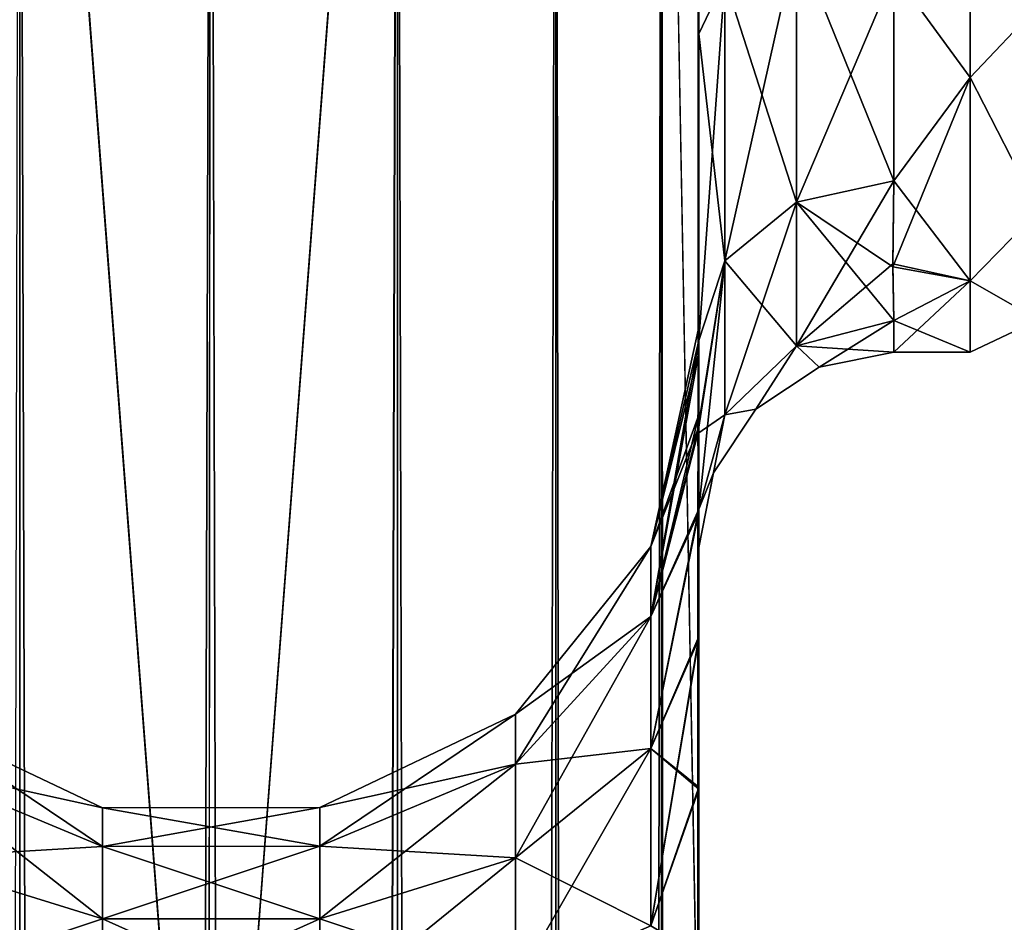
# Model space of a CAD drawing. Extents: x -23 to 470, y -1800 to 0.
# Tile 173 of 198: x 340 to 365, y -67 to -43. Entities that reach past the tile are written whole.
import ezdxf

# ---------------------------------------------------------------- set-up
doc = ezdxf.new("R2010")
doc.units = 0
doc.header["$LTSCALE"] = 66.825
for name, color, linetype in [('385', 7, 'CONTINUOUS'), ('389', 7, 'CONTINUOUS'), ('401', 7, 'CONTINUOUS'), ('402', 7, 'CONTINUOUS'), ('403', 7, 'CONTINUOUS'), ('407', 7, 'CONTINUOUS'), ('409', 7, 'CONTINUOUS'), ('411', 7, 'CONTINUOUS'), ('419', 7, 'CONTINUOUS'), ('420', 7, 'CONTINUOUS'), ('421', 7, 'CONTINUOUS'), ('422', 7, 'CONTINUOUS'), ('423', 7, 'CONTINUOUS'), ('427', 7, 'CONTINUOUS')]:
    doc.layers.add(name, color=color, linetype=linetype)

msp = doc.modelspace()

# ---------------------------------------------------------------- linework, layer by layer
at = {"layer": '385', "linetype": 'CONTINUOUS'}
for points in [[(357.55, -56.093, 33.614), (357.55, -53.608, 29.849), (357.55, -12.5, 33.5), (357.55, -56.093, 33.614)], [(357.55, -12.5, 33.5), (357.55, -53.608, 29.849), (357.55, -22.699, 28.507), (357.55, -12.5, 33.5)], [(357.55, -13.067, 36.36), (357.55, -56.093, 33.614), (357.55, -12.5, 33.5), (357.55, -13.067, 36.36)], [(357.55, -13.067, -36.36), (357.55, -12.5, -33.5), (357.55, -56.092, -33.612), (357.55, -13.067, -36.36)], [(357.55, -56.092, -33.612), (357.55, -12.5, -33.5), (357.55, -53.607, -29.847), (357.55, -56.092, -33.612)], [(357.55, -53.607, -29.847), (357.55, -12.5, -33.5), (357.55, -22.699, -28.507), (357.55, -53.607, -29.847)], [(357.55, -59.341, 36.739), (357.55, -56.093, 33.614), (357.55, -13.067, 36.36), (357.55, -59.341, 36.739)], [(357.55, -13.5, 37.234), (357.55, -59.341, 36.739), (357.55, -13.067, 36.36), (357.55, -13.5, 37.234)], [(357.55, -13.5, -37.234), (357.55, -13.067, -36.36), (357.55, -59.339, -36.738), (357.55, -13.5, -37.234)], [(357.55, -59.339, -36.738), (357.55, -13.067, -36.36), (357.55, -56.092, -33.612), (357.55, -59.339, -36.738)], [(357.55, -14.695, 38.801), (357.55, -59.341, 36.739), (357.55, -13.5, 37.234), (357.55, -14.695, 38.801)], [(357.55, -14.695, -38.801), (357.55, -13.5, -37.234), (357.55, -63.187, -39.073), (357.55, -14.695, -38.801)], [(357.55, -63.187, -39.073), (357.55, -13.5, -37.234), (357.55, -59.339, -36.738), (357.55, -63.187, -39.073)], [(357.55, -63.189, 39.074), (357.55, -59.341, 36.739), (357.55, -14.695, 38.801), (357.55, -63.189, 39.074)], [(357.55, -16.266, 40), (357.55, -63.189, 39.074), (357.55, -14.695, 38.801), (357.55, -16.266, 40)], [(357.55, -16.266, -40), (357.55, -14.695, -38.801), (357.55, -63.187, -39.073), (357.55, -16.266, -40)], [(357.55, -17.135, 40.431), (357.55, -63.189, 39.074), (357.55, -16.266, 40), (357.55, -17.135, 40.431)], [(357.55, -17.135, -40.431), (357.55, -16.266, -40), (357.55, -67.418, -40.517), (357.55, -17.135, -40.431)], [(357.55, -67.418, -40.517), (357.55, -16.266, -40), (357.55, -63.187, -39.073), (357.55, -67.418, -40.517)], [(357.55, -67.42, 40.518), (357.55, -63.189, 39.074), (357.55, -17.135, 40.431), (357.55, -67.42, 40.518)], [(357.55, -20, 41), (357.55, -67.42, 40.518), (357.55, -17.135, 40.431), (357.55, -20, 41)], [(357.55, -20, -41), (357.55, -17.135, -40.431), (357.55, -71.85, -41), (357.55, -20, -41)], [(357.55, -71.85, -41), (357.55, -17.135, -40.431), (357.55, -67.418, -40.517), (357.55, -71.85, -41)], [(357.55, -71.85, 41), (357.55, -67.42, 40.518), (357.55, -20, 41), (357.55, -71.85, 41)], [(357.55, -22.699, 28.507), (357.55, -53.608, 29.849), (357.55, -33.691, 28.436), (357.55, -22.699, 28.507)], [(357.55, -33.691, -28.436), (357.55, -53.607, -29.847), (357.55, -22.699, -28.507), (357.55, -33.691, -28.436)], [(357.55, -53.608, 29.849), (357.55, -52.011, 25.648), (357.55, -33.691, 28.436), (357.55, -53.608, 29.849)], [(357.55, -33.691, 28.436), (357.55, -52.011, 25.648), (357.55, -43.854, 24.276), (357.55, -33.691, 28.436)], [(357.55, -52.01, -25.647), (357.55, -53.607, -29.847), (357.55, -33.691, -28.436), (357.55, -52.01, -25.647)], [(357.55, -43.854, -24.276), (357.55, -52.01, -25.647), (357.55, -33.691, -28.436), (357.55, -43.854, -24.276)], [(357.55, -51.363, 21.214), (357.55, -51.704, 16.707), (357.55, -43.854, 24.276), (357.55, -51.363, 21.214)], [(357.55, -52.011, 25.648), (357.55, -51.363, 21.214), (357.55, -43.854, 24.276), (357.55, -52.011, 25.648)], [(357.55, -51.363, -21.214), (357.55, -52.01, -25.647), (357.55, -43.854, -24.276), (357.55, -51.363, -21.214)], [(357.55, -51.704, -16.707), (357.55, -51.363, -21.214), (357.55, -43.854, -24.276), (357.55, -51.704, -16.707)], [(357.55, -57.001, 0), (357.55, -56.02, 7.474), (357.55, -59.282, 4.306), (357.55, -57.001, 0)], [(357.55, -56.02, -7.474), (357.55, -57.001, 0), (357.55, -59.282, -4.305), (357.55, -56.02, -7.474)], [(357.55, -59.282, -4.305), (357.55, -57.001, 0), (357.55, -63.138, -1.95), (357.55, -59.282, -4.305)], [(357.55, -63.138, -1.95), (357.55, -57.001, 0), (357.55, -67.393, -0.489), (357.55, -63.138, -1.95)], [(357.55, -67.393, -0.489), (357.55, -57.001, 0), (357.55, -71.85), (357.55, -67.393, -0.489)], [(357.55, -71.85), (357.55, -57.001, 0), (357.55, -67.391, 0.489), (357.55, -71.85)], [(357.55, -67.391, 0.489), (357.55, -57.001, 0), (357.55, -63.137, 1.951), (357.55, -67.391, 0.489)], [(357.55, -63.137, 1.951), (357.55, -57.001, 0), (357.55, -59.282, 4.306), (357.55, -63.137, 1.951)]]:
    msp.add_3dface(points, dxfattribs=at)
at = {"layer": '389', "linetype": 'CONTINUOUS'}
for points in [[(364.5, -44.971, 16.971), (364.5, -37.184, 22.173), (362.55, -42.292, 19.28), (364.5, -44.971, 16.971)], [(364.5, -37.184, -22.173), (364.5, -44.971, -16.971), (362.55, -42.292, -19.28), (364.5, -37.184, -22.173)], [(362.55, -47.617, 13.826), (364.5, -44.971, 16.971), (362.55, -42.292, 19.28), (362.55, -47.617, 13.826)], [(362.55, -42.292, -19.28), (364.5, -44.971, -16.971), (362.55, -47.617, -13.826), (362.55, -42.292, -19.28)], [(364.5, -50.173, 9.184), (364.5, -44.971, 16.971), (362.516, -49.816, 10.003), (364.5, -50.173, 9.184)], [(362.516, -49.816, 10.003), (364.5, -44.971, 16.971), (362.55, -47.617, 13.826), (362.516, -49.816, 10.003)], [(364.5, -44.971, -16.971), (364.5, -50.173, -9.184), (362.55, -47.617, -13.826), (364.5, -44.971, -16.971)], [(362.55, -47.617, -13.826), (364.5, -50.173, -9.184), (362.516, -49.736, -10.175), (362.55, -47.617, -13.826)], [(362.516, -49.736, -10.175), (364.5, -50.173, -9.184), (362.55, -51.189, -6.186), (362.516, -49.736, -10.175)], [(362.55, -51.189, 6.186), (364.5, -50.173, 9.184), (362.516, -49.816, 10.003), (362.55, -51.189, 6.186)], [(364.5, -52, 0), (364.5, -50.173, 9.184), (362.55, -52, 0), (364.5, -52, 0)], [(362.55, -52, 0), (364.5, -50.173, 9.184), (362.55, -51.189, 6.186), (362.55, -52, 0)], [(364.5, -50.173, -9.184), (364.5, -52, 0), (362.55, -51.189, -6.186), (364.5, -50.173, -9.184)], [(362.55, -51.189, -6.186), (364.5, -52, 0), (362.55, -52, 0), (362.55, -51.189, -6.186)]]:
    msp.add_3dface(points, dxfattribs=at)
at = {"layer": '401', "linetype": 'CONTINUOUS'}
for points in [[(340.16, -1780, 52.546), (340.16, -20, 52.546), (336.111, -20, 49.839), (340.16, -1780, 52.546)], [(340.16, -1780, 52.546), (345.05, -1780, 53.5), (340.16, -20, 52.546), (340.16, -1780, 52.546)], [(345.05, -1780, 53.5), (345, -1716.55, 53.5), (340.16, -20, 52.546), (345.05, -1780, 53.5)], [(345, -1716.55, 53.5), (345, -83.45, 53.5), (340.16, -20, 52.546), (345, -1716.55, 53.5)], [(345, -83.45, 53.5), (345.05, -20, 53.5), (340.16, -20, 52.546), (345, -83.45, 53.5)]]:
    msp.add_3dface(points, dxfattribs=at)
at = {"layer": '402', "linetype": 'CONTINUOUS'}
for points in [[(340.16, -1780, -52.546), (336.111, -1780, -49.839), (340.16, -20, -52.546), (340.16, -1780, -52.546)], [(345, -83.45, -53.5), (340.16, -1780, -52.546), (345.05, -20, -53.5), (345, -83.45, -53.5)], [(345.05, -20, -53.5), (340.16, -1780, -52.546), (340.16, -20, -52.546), (345.05, -20, -53.5)]]:
    msp.add_3dface(points, dxfattribs=at)
at = {"layer": '403', "linetype": 'CONTINUOUS'}
for points in [[(345.05, -1780, -53.5), (345, -1716.55, -53.5), (349.834, -20, -52.548), (345.05, -1780, -53.5)], [(345, -1716.55, -53.5), (345, -83.45, -53.5), (349.834, -20, -52.548), (345, -1716.55, -53.5)], [(349.834, -20, -52.548), (345, -83.45, -53.5), (345.05, -20, -53.5), (349.834, -20, -52.548)], [(349.834, -1780, -52.548), (345.05, -1780, -53.5), (349.834, -20, -52.548), (349.834, -1780, -52.548)], [(353.889, -1780, -49.839), (349.834, -1780, -52.548), (353.889, -20, -49.839), (353.889, -1780, -49.839)], [(353.889, -20, -49.839), (349.834, -1780, -52.548), (349.834, -20, -52.548), (353.889, -20, -49.839)], [(356.598, -1780, -45.784), (353.889, -1780, -49.839), (356.598, -20, -45.784), (356.598, -1780, -45.784)], [(356.598, -20, -45.784), (353.889, -1780, -49.839), (353.889, -20, -49.839), (356.598, -20, -45.784)], [(357.55, -20, -41), (357.55, -71.85, -41), (356.598, -1780, -45.784), (357.55, -20, -41)], [(357.55, -20, -41), (356.598, -1780, -45.784), (356.598, -20, -45.784), (357.55, -20, -41)]]:
    msp.add_3dface(points, dxfattribs=at)
at = {"layer": '407', "linetype": 'CONTINUOUS'}
for points in [[(345, -83.45, 53.5), (349.834, -1780, 52.548), (345.05, -20, 53.5), (345, -83.45, 53.5)], [(345.05, -20, 53.5), (349.834, -1780, 52.548), (349.834, -20, 52.548), (345.05, -20, 53.5)], [(349.834, -1780, 52.548), (353.889, -1780, 49.839), (349.834, -20, 52.548), (349.834, -1780, 52.548)], [(349.834, -20, 52.548), (353.889, -1780, 49.839), (353.889, -20, 49.839), (349.834, -20, 52.548)], [(353.889, -1780, 49.839), (356.598, -1780, 45.784), (353.889, -20, 49.839), (353.889, -1780, 49.839)], [(353.889, -20, 49.839), (356.598, -1780, 45.784), (356.598, -20, 45.784), (353.889, -20, 49.839)], [(357.55, -1780, 41), (357.55, -1728.15, 41), (356.598, -20, 45.784), (357.55, -1780, 41)], [(356.598, -1780, 45.784), (357.55, -1780, 41), (356.598, -20, 45.784), (356.598, -1780, 45.784)], [(357.55, -1728.15, 41), (357.55, -71.85, 41), (356.598, -20, 45.784), (357.55, -1728.15, 41)], [(357.55, -71.85, 41), (357.55, -20, 41), (356.598, -20, 45.784), (357.55, -71.85, 41)]]:
    msp.add_3dface(points, dxfattribs=at)
at = {"layer": '409', "linetype": 'CONTINUOUS'}
for points in [[(357.55, -52.01, -25.647), (357.55, -51.363, -21.214), (356.324, -56.978, -23.122), (357.55, -52.01, -25.647)], [(357.55, -51.363, -21.214), (357.55, -51.704, -16.707), (356.324, -56.978, -17.878), (357.55, -51.363, -21.214)], [(356.324, -56.978, -23.122), (357.55, -51.363, -21.214), (356.324, -56.978, -17.878), (356.324, -56.978, -23.122)], [(357.55, -51.704, -16.707), (357.526, -53.981, -12.162), (356.324, -56.978, -17.878), (357.55, -51.704, -16.707)], [(357.55, -53.607, -29.847), (357.55, -52.01, -25.647), (356.324, -58.772, -28.051), (357.55, -53.607, -29.847)], [(356.324, -58.772, -28.051), (357.55, -52.01, -25.647), (356.324, -56.978, -23.122), (356.324, -58.772, -28.051)], [(357.55, -56.092, -33.612), (357.55, -53.607, -29.847), (356.324, -58.772, -28.051), (357.55, -56.092, -33.612)], [(357.526, -53.981, -12.162), (357.55, -56.02, -7.474), (356.324, -58.772, -12.949), (357.526, -53.981, -12.162)], [(356.324, -56.978, -17.878), (357.526, -53.981, -12.162), (356.324, -58.772, -12.949), (356.324, -56.978, -17.878)], [(357.55, -56.02, -7.474), (357.55, -59.282, -4.305), (356.324, -62.143, -8.931), (357.55, -56.02, -7.474)], [(356.324, -58.772, -12.949), (357.55, -56.02, -7.474), (356.324, -62.143, -8.931), (356.324, -58.772, -12.949)], [(357.55, -59.339, -36.738), (357.55, -56.092, -33.612), (356.324, -62.143, -32.069), (357.55, -59.339, -36.738)], [(356.324, -62.143, -32.069), (357.55, -56.092, -33.612), (356.324, -58.772, -28.051), (356.324, -62.143, -32.069)], [(356.324, -58.772, -28.051), (356.324, -56.978, -23.122), (352.861, -62.548, -25.871), (356.324, -58.772, -28.051)], [(356.324, -56.978, -23.122), (356.324, -56.978, -17.878), (352.861, -61.272, -22.365), (356.324, -56.978, -23.122)], [(352.861, -62.548, -25.871), (356.324, -56.978, -23.122), (352.861, -61.272, -22.365), (352.861, -62.548, -25.871)], [(356.324, -56.978, -17.878), (356.324, -58.772, -12.949), (352.861, -61.272, -18.635), (356.324, -56.978, -17.878)], [(352.861, -61.272, -22.365), (356.324, -56.978, -17.878), (352.861, -61.272, -18.635), (352.861, -61.272, -22.365)], [(356.324, -62.143, -32.069), (356.324, -58.772, -28.051), (352.861, -64.946, -28.728), (356.324, -62.143, -32.069)], [(352.861, -64.946, -28.728), (356.324, -58.772, -28.051), (352.861, -62.548, -25.871), (352.861, -64.946, -28.728)], [(356.324, -58.772, -12.949), (356.324, -62.143, -8.931), (352.861, -62.548, -15.129), (356.324, -58.772, -12.949)], [(352.861, -61.272, -18.635), (356.324, -58.772, -12.949), (352.861, -62.548, -15.129), (352.861, -61.272, -18.635)], [(357.55, -59.282, -4.305), (357.55, -63.138, -1.95), (356.324, -62.143, -8.931), (357.55, -59.282, -4.305)], [(357.55, -63.187, -39.073), (357.55, -59.339, -36.738), (356.324, -66.685, -34.691), (357.55, -63.187, -39.073)], [(356.324, -66.685, -34.691), (357.55, -59.339, -36.738), (356.324, -62.143, -32.069), (356.324, -66.685, -34.691)], [(347.848, -63.659, -19.056), (347.848, -63.659, -21.944), (352.861, -61.272, -18.635), (347.848, -63.659, -19.056)], [(347.848, -63.659, -19.056), (352.861, -61.272, -18.635), (352.861, -62.548, -15.129), (347.848, -63.659, -19.056)], [(347.848, -63.659, -21.944), (347.848, -64.647, -24.659), (352.861, -61.272, -22.365), (347.848, -63.659, -21.944)], [(347.848, -63.659, -21.944), (352.861, -61.272, -22.365), (352.861, -61.272, -18.635), (347.848, -63.659, -21.944)], [(347.848, -64.647, -24.659), (352.861, -62.548, -25.871), (352.861, -61.272, -22.365), (347.848, -64.647, -24.659)], [(337.261, -62.563, -15.138), (337.261, -61.289, -18.638), (342.279, -64.653, -16.345), (337.261, -62.563, -15.138)], [(337.261, -61.289, -18.638), (337.261, -61.289, -22.362), (342.279, -63.665, -19.057), (337.261, -61.289, -18.638)], [(342.279, -64.653, -16.345), (337.261, -61.289, -18.638), (342.279, -63.665, -19.057), (342.279, -64.653, -16.345)], [(337.261, -61.289, -22.362), (337.261, -62.563, -25.862), (342.279, -63.665, -21.943), (337.261, -61.289, -22.362)], [(342.279, -63.665, -19.057), (337.261, -61.289, -22.362), (342.279, -63.665, -21.943), (342.279, -63.665, -19.057)], [(356.324, -66.685, -34.691), (356.324, -62.143, -32.069), (352.861, -68.176, -30.593), (356.324, -66.685, -34.691)], [(352.861, -68.176, -30.593), (356.324, -62.143, -32.069), (352.861, -64.946, -28.728), (352.861, -68.176, -30.593)], [(356.324, -62.143, -8.931), (356.324, -66.685, -6.309), (352.861, -64.946, -12.272), (356.324, -62.143, -8.931)], [(352.861, -62.548, -15.129), (356.324, -62.143, -8.931), (352.861, -64.946, -12.272), (352.861, -62.548, -15.129)], [(356.324, -62.143, -8.931), (357.55, -63.138, -1.95), (356.324, -66.685, -6.309), (356.324, -62.143, -8.931)], [(337.261, -64.957, -12.285), (337.261, -62.563, -15.138), (342.279, -66.508, -14.133), (337.261, -64.957, -12.285)], [(342.279, -66.508, -14.133), (337.261, -62.563, -15.138), (342.279, -64.653, -16.345), (342.279, -66.508, -14.133)], [(337.261, -62.563, -25.862), (337.261, -64.957, -28.715), (342.279, -64.653, -24.655), (337.261, -62.563, -25.862)], [(342.279, -63.665, -21.943), (337.261, -62.563, -25.862), (342.279, -64.653, -24.655), (342.279, -63.665, -21.943)], [(347.848, -64.647, -16.341), (347.848, -63.659, -19.056), (352.861, -62.548, -15.129), (347.848, -64.647, -16.341)], [(347.848, -64.647, -16.341), (352.861, -62.548, -15.129), (352.861, -64.946, -12.272), (347.848, -64.647, -16.341)], [(347.848, -64.647, -24.659), (347.848, -66.504, -26.871), (352.861, -62.548, -25.871), (347.848, -64.647, -24.659)], [(347.848, -66.504, -26.871), (352.861, -64.946, -28.728), (352.861, -62.548, -25.871), (347.848, -66.504, -26.871)], [(357.55, -63.138, -1.95), (357.55, -67.393, -0.489), (356.324, -66.685, -6.309), (357.55, -63.138, -1.95)], [(357.55, -67.418, -40.517), (357.55, -63.187, -39.073), (356.324, -66.685, -34.691), (357.55, -67.418, -40.517)], [(342.279, -63.665, -19.057), (342.279, -63.665, -21.943), (347.848, -63.659, -19.056), (342.279, -63.665, -19.057)], [(347.848, -64.647, -16.341), (342.279, -63.665, -19.057), (347.848, -63.659, -19.056), (347.848, -64.647, -16.341)], [(342.279, -63.665, -21.943), (342.279, -64.653, -24.655), (347.848, -63.659, -21.944), (342.279, -63.665, -21.943)], [(347.848, -63.659, -19.056), (342.279, -63.665, -21.943), (347.848, -63.659, -21.944), (347.848, -63.659, -19.056)], [(347.848, -63.659, -21.944), (342.279, -64.653, -24.655), (347.848, -64.647, -24.659), (347.848, -63.659, -21.944)], [(342.279, -64.653, -16.345), (342.279, -63.665, -19.057), (347.848, -64.647, -16.341), (342.279, -64.653, -16.345)], [(342.279, -64.653, -24.655), (337.261, -64.957, -28.715), (342.279, -66.508, -26.867), (342.279, -64.653, -24.655)], [(347.848, -66.504, -14.129), (342.279, -64.653, -16.345), (347.848, -64.647, -16.341), (347.848, -66.504, -14.129)], [(342.279, -64.653, -24.655), (342.279, -66.508, -26.867), (347.848, -64.647, -24.659), (342.279, -64.653, -24.655)], [(347.848, -64.647, -24.659), (342.279, -66.508, -26.867), (347.848, -66.504, -26.871), (347.848, -64.647, -24.659)], [(342.279, -66.508, -14.133), (342.279, -64.653, -16.345), (347.848, -66.504, -14.129), (342.279, -66.508, -14.133)], [(347.848, -66.504, -14.129), (347.848, -64.647, -16.341), (352.861, -64.946, -12.272), (347.848, -66.504, -14.129)], [(337.261, -68.182, -10.423), (337.261, -64.957, -12.285), (342.279, -69.008, -12.69), (337.261, -68.182, -10.423)], [(342.279, -69.008, -12.69), (337.261, -64.957, -12.285), (342.279, -66.508, -14.133), (342.279, -69.008, -12.69)], [(337.261, -64.957, -28.715), (337.261, -68.182, -30.577), (342.279, -66.508, -26.867), (337.261, -64.957, -28.715)], [(347.848, -66.504, -14.129), (352.861, -64.946, -12.272), (352.861, -68.176, -10.407), (347.848, -66.504, -14.129)], [(347.848, -66.504, -26.871), (347.848, -69.005, -28.316), (352.861, -64.946, -28.728), (347.848, -66.504, -26.871)], [(347.848, -69.005, -28.316), (352.861, -68.176, -30.593), (352.861, -64.946, -28.728), (347.848, -69.005, -28.316)], [(352.861, -64.946, -12.272), (356.324, -66.685, -6.309), (352.861, -68.176, -10.407), (352.861, -64.946, -12.272)], [(342.279, -66.508, -26.867), (337.261, -68.182, -30.577), (342.279, -69.008, -28.31), (342.279, -66.508, -26.867)], [(347.848, -69.005, -12.684), (342.279, -66.508, -14.133), (347.848, -66.504, -14.129), (347.848, -69.005, -12.684)], [(342.279, -66.508, -26.867), (342.279, -69.008, -28.31), (347.848, -66.504, -26.871), (342.279, -66.508, -26.867)], [(347.848, -66.504, -26.871), (342.279, -69.008, -28.31), (347.848, -69.005, -28.316), (347.848, -66.504, -26.871)], [(342.279, -69.008, -12.69), (342.279, -66.508, -14.133), (347.848, -69.005, -12.684), (342.279, -69.008, -12.69)], [(347.848, -69.005, -12.684), (347.848, -66.504, -14.129), (352.861, -68.176, -10.407), (347.848, -69.005, -12.684)]]:
    msp.add_3dface(points, dxfattribs=at)
at = {"layer": '411', "linetype": 'CONTINUOUS'}
for points in [[(357.55, -51.704, 16.707), (357.55, -51.363, 21.214), (356.324, -56.978, 17.878), (357.55, -51.704, 16.707)], [(357.55, -51.363, 21.214), (357.55, -52.011, 25.648), (356.324, -56.978, 23.122), (357.55, -51.363, 21.214)], [(356.324, -56.978, 17.878), (357.55, -51.363, 21.214), (356.324, -56.978, 23.122), (356.324, -56.978, 17.878)], [(357.525, -54.081, 11.953), (357.55, -51.704, 16.707), (356.324, -58.772, 12.949), (357.525, -54.081, 11.953)], [(356.324, -58.772, 12.949), (357.55, -51.704, 16.707), (356.324, -56.978, 17.878), (356.324, -58.772, 12.949)], [(357.55, -52.011, 25.648), (357.55, -53.608, 29.849), (356.324, -56.978, 23.122), (357.55, -52.011, 25.648)], [(357.55, -53.608, 29.849), (357.55, -56.093, 33.614), (356.324, -58.772, 28.051), (357.55, -53.608, 29.849)], [(356.324, -56.978, 23.122), (357.55, -53.608, 29.849), (356.324, -58.772, 28.051), (356.324, -56.978, 23.122)], [(357.55, -56.02, 7.474), (357.525, -54.081, 11.953), (356.324, -58.772, 12.949), (357.55, -56.02, 7.474)], [(357.55, -59.282, 4.306), (357.55, -56.02, 7.474), (356.324, -62.143, 8.931), (357.55, -59.282, 4.306)], [(356.324, -62.143, 8.931), (357.55, -56.02, 7.474), (356.324, -58.772, 12.949), (356.324, -62.143, 8.931)], [(357.55, -56.093, 33.614), (357.55, -59.341, 36.739), (356.324, -62.143, 32.069), (357.55, -56.093, 33.614)], [(356.324, -58.772, 28.051), (357.55, -56.093, 33.614), (356.324, -62.143, 32.069), (356.324, -58.772, 28.051)], [(356.324, -58.772, 12.949), (356.324, -56.978, 17.878), (352.861, -62.548, 15.129), (356.324, -58.772, 12.949)], [(356.324, -56.978, 17.878), (356.324, -56.978, 23.122), (352.861, -61.272, 18.635), (356.324, -56.978, 17.878)], [(352.861, -62.548, 15.129), (356.324, -56.978, 17.878), (352.861, -61.272, 18.635), (352.861, -62.548, 15.129)], [(356.324, -56.978, 23.122), (356.324, -58.772, 28.051), (352.861, -61.272, 22.365), (356.324, -56.978, 23.122)], [(352.861, -61.272, 18.635), (356.324, -56.978, 23.122), (352.861, -61.272, 22.365), (352.861, -61.272, 18.635)], [(356.324, -62.143, 8.931), (356.324, -58.772, 12.949), (352.861, -64.946, 12.272), (356.324, -62.143, 8.931)], [(352.861, -64.946, 12.272), (356.324, -58.772, 12.949), (352.861, -62.548, 15.129), (352.861, -64.946, 12.272)], [(356.324, -58.772, 28.051), (356.324, -62.143, 32.069), (352.861, -62.548, 25.871), (356.324, -58.772, 28.051)], [(352.861, -61.272, 22.365), (356.324, -58.772, 28.051), (352.861, -62.548, 25.871), (352.861, -61.272, 22.365)], [(357.55, -63.137, 1.951), (357.55, -59.282, 4.306), (356.324, -66.685, 6.309), (357.55, -63.137, 1.951)], [(356.324, -66.685, 6.309), (357.55, -59.282, 4.306), (356.324, -62.143, 8.931), (356.324, -66.685, 6.309)], [(357.55, -59.341, 36.739), (357.55, -63.189, 39.074), (356.324, -62.143, 32.069), (357.55, -59.341, 36.739)], [(347.848, -63.659, 21.944), (347.848, -63.659, 19.056), (352.861, -61.272, 22.365), (347.848, -63.659, 21.944)], [(347.848, -63.659, 21.944), (352.861, -61.272, 22.365), (352.861, -62.548, 25.871), (347.848, -63.659, 21.944)], [(347.848, -63.659, 19.056), (347.848, -64.647, 16.341), (352.861, -61.272, 18.635), (347.848, -63.659, 19.056)], [(347.848, -63.659, 19.056), (352.861, -61.272, 18.635), (352.861, -61.272, 22.365), (347.848, -63.659, 19.056)], [(347.848, -64.647, 16.341), (352.861, -62.548, 15.129), (352.861, -61.272, 18.635), (347.848, -64.647, 16.341)], [(337.261, -62.563, 25.862), (337.261, -61.289, 22.362), (342.279, -64.653, 24.655), (337.261, -62.563, 25.862)], [(337.261, -61.289, 22.362), (337.261, -61.289, 18.638), (342.279, -63.665, 21.943), (337.261, -61.289, 22.362)], [(342.279, -64.653, 24.655), (337.261, -61.289, 22.362), (342.279, -63.665, 21.943), (342.279, -64.653, 24.655)], [(337.261, -61.289, 18.638), (337.261, -62.563, 15.138), (342.279, -63.665, 19.057), (337.261, -61.289, 18.638)], [(342.279, -63.665, 21.943), (337.261, -61.289, 18.638), (342.279, -63.665, 19.057), (342.279, -63.665, 21.943)], [(356.324, -66.685, 6.309), (356.324, -62.143, 8.931), (352.861, -68.176, 10.407), (356.324, -66.685, 6.309)], [(352.861, -68.176, 10.407), (356.324, -62.143, 8.931), (352.861, -64.946, 12.272), (352.861, -68.176, 10.407)], [(356.324, -62.143, 32.069), (356.324, -66.685, 34.691), (352.861, -64.946, 28.728), (356.324, -62.143, 32.069)], [(352.861, -62.548, 25.871), (356.324, -62.143, 32.069), (352.861, -64.946, 28.728), (352.861, -62.548, 25.871)], [(356.324, -62.143, 32.069), (357.55, -63.189, 39.074), (356.324, -66.685, 34.691), (356.324, -62.143, 32.069)], [(337.261, -64.957, 28.715), (337.261, -62.563, 25.862), (342.279, -66.508, 26.867), (337.261, -64.957, 28.715)], [(342.279, -66.508, 26.867), (337.261, -62.563, 25.862), (342.279, -64.653, 24.655), (342.279, -66.508, 26.867)], [(337.261, -62.563, 15.138), (337.261, -64.957, 12.285), (342.279, -64.653, 16.345), (337.261, -62.563, 15.138)], [(342.279, -63.665, 19.057), (337.261, -62.563, 15.138), (342.279, -64.653, 16.345), (342.279, -63.665, 19.057)], [(347.848, -64.647, 24.659), (347.848, -63.659, 21.944), (352.861, -62.548, 25.871), (347.848, -64.647, 24.659)], [(347.848, -64.647, 24.659), (352.861, -62.548, 25.871), (352.861, -64.946, 28.728), (347.848, -64.647, 24.659)], [(347.848, -64.647, 16.341), (347.848, -66.504, 14.129), (352.861, -62.548, 15.129), (347.848, -64.647, 16.341)], [(347.848, -66.504, 14.129), (352.861, -64.946, 12.272), (352.861, -62.548, 15.129), (347.848, -66.504, 14.129)], [(357.55, -67.391, 0.489), (357.55, -63.137, 1.951), (356.324, -66.685, 6.309), (357.55, -67.391, 0.489)], [(357.55, -63.189, 39.074), (357.55, -67.42, 40.518), (356.324, -66.685, 34.691), (357.55, -63.189, 39.074)], [(342.279, -63.665, 21.943), (342.279, -63.665, 19.057), (347.848, -63.659, 21.944), (342.279, -63.665, 21.943)], [(347.848, -64.647, 24.659), (342.279, -63.665, 21.943), (347.848, -63.659, 21.944), (347.848, -64.647, 24.659)], [(342.279, -63.665, 19.057), (342.279, -64.653, 16.345), (347.848, -63.659, 19.056), (342.279, -63.665, 19.057)], [(347.848, -63.659, 21.944), (342.279, -63.665, 19.057), (347.848, -63.659, 19.056), (347.848, -63.659, 21.944)], [(347.848, -63.659, 19.056), (342.279, -64.653, 16.345), (347.848, -64.647, 16.341), (347.848, -63.659, 19.056)], [(342.279, -64.653, 24.655), (342.279, -63.665, 21.943), (347.848, -64.647, 24.659), (342.279, -64.653, 24.655)], [(342.279, -64.653, 16.345), (337.261, -64.957, 12.285), (342.279, -66.508, 14.133), (342.279, -64.653, 16.345)], [(347.848, -66.504, 26.871), (342.279, -64.653, 24.655), (347.848, -64.647, 24.659), (347.848, -66.504, 26.871)], [(342.279, -64.653, 16.345), (342.279, -66.508, 14.133), (347.848, -64.647, 16.341), (342.279, -64.653, 16.345)], [(347.848, -64.647, 16.341), (342.279, -66.508, 14.133), (347.848, -66.504, 14.129), (347.848, -64.647, 16.341)], [(342.279, -66.508, 26.867), (342.279, -64.653, 24.655), (347.848, -66.504, 26.871), (342.279, -66.508, 26.867)], [(347.848, -66.504, 26.871), (347.848, -64.647, 24.659), (352.861, -64.946, 28.728), (347.848, -66.504, 26.871)], [(337.261, -68.182, 30.577), (337.261, -64.957, 28.715), (342.279, -69.008, 28.31), (337.261, -68.182, 30.577)], [(342.279, -69.008, 28.31), (337.261, -64.957, 28.715), (342.279, -66.508, 26.867), (342.279, -69.008, 28.31)], [(337.261, -64.957, 12.285), (337.261, -68.182, 10.423), (342.279, -66.508, 14.133), (337.261, -64.957, 12.285)], [(347.848, -66.504, 26.871), (352.861, -64.946, 28.728), (352.861, -68.176, 30.593), (347.848, -66.504, 26.871)], [(347.848, -66.504, 14.129), (347.848, -69.005, 12.684), (352.861, -64.946, 12.272), (347.848, -66.504, 14.129)], [(347.848, -69.005, 12.684), (352.861, -68.176, 10.407), (352.861, -64.946, 12.272), (347.848, -69.005, 12.684)], [(352.861, -64.946, 28.728), (356.324, -66.685, 34.691), (352.861, -68.176, 30.593), (352.861, -64.946, 28.728)], [(342.279, -66.508, 14.133), (337.261, -68.182, 10.423), (342.279, -69.008, 12.69), (342.279, -66.508, 14.133)], [(347.848, -69.005, 28.316), (342.279, -66.508, 26.867), (347.848, -66.504, 26.871), (347.848, -69.005, 28.316)], [(342.279, -66.508, 14.133), (342.279, -69.008, 12.69), (347.848, -66.504, 14.129), (342.279, -66.508, 14.133)], [(347.848, -66.504, 14.129), (342.279, -69.008, 12.69), (347.848, -69.005, 12.684), (347.848, -66.504, 14.129)], [(342.279, -69.008, 28.31), (342.279, -66.508, 26.867), (347.848, -69.005, 28.316), (342.279, -69.008, 28.31)], [(347.848, -69.005, 28.316), (347.848, -66.504, 26.871), (352.861, -68.176, 30.593), (347.848, -69.005, 28.316)]]:
    msp.add_3dface(points, dxfattribs=at)
at = {"layer": '419', "linetype": 'CONTINUOUS'}
for points in [[(357.55, -43.854, -24.276), (357.55, -33.691, -28.436), (358.219, -42.449, -22.216), (357.55, -43.854, -24.276)], [(360.05, -48.165, -14.212), (358.219, -42.449, -22.216), (360.051, -41.451, -20.68), (360.05, -48.165, -14.212)], [(362.55, -47.617, -13.826), (360.05, -48.165, -14.212), (360.051, -41.451, -20.68), (362.55, -47.617, -13.826)], [(362.55, -42.292, -19.28), (362.55, -47.617, -13.826), (360.051, -41.451, -20.68), (362.55, -42.292, -19.28)], [(358.219, -49.662, -15.268), (357.55, -43.854, -24.276), (358.219, -42.449, -22.216), (358.219, -49.662, -15.268)], [(360.05, -48.165, -14.212), (358.219, -49.662, -15.268), (358.219, -42.449, -22.216), (360.05, -48.165, -14.212)], [(357.55, -51.704, -16.707), (357.55, -43.854, -24.276), (358.219, -49.662, -15.268), (357.55, -51.704, -16.707)]]:
    msp.add_3dface(points, dxfattribs=at)
at = {"layer": '420', "linetype": 'CONTINUOUS'}
for points in [[(362.55, -47.617, -13.826), (362.516, -49.736, -10.175), (360.05, -51.836, -6.358), (362.55, -47.617, -13.826)], [(362.55, -47.617, -13.826), (360.05, -51.836, -6.358), (360.05, -48.165, -14.212), (362.55, -47.617, -13.826)], [(360.05, -48.165, -14.212), (358.22, -53.605, -6.83), (358.219, -49.662, -15.268), (360.05, -48.165, -14.212)], [(360.05, -51.836, -6.358), (358.22, -53.605, -6.83), (360.05, -48.165, -14.212), (360.05, -51.836, -6.358)], [(357.55, -56.02, -7.474), (357.526, -53.981, -12.162), (358.219, -49.662, -15.268), (357.55, -56.02, -7.474)], [(357.526, -53.981, -12.162), (357.55, -51.704, -16.707), (358.219, -49.662, -15.268), (357.526, -53.981, -12.162)], [(358.22, -53.605, -6.83), (357.55, -56.02, -7.474), (358.219, -49.662, -15.268), (358.22, -53.605, -6.83)], [(362.516, -49.736, -10.175), (362.55, -51.189, -6.186), (360.05, -51.836, -6.358), (362.516, -49.736, -10.175)]]:
    msp.add_3dface(points, dxfattribs=at)
at = {"layer": '421', "linetype": 'CONTINUOUS'}
for points in [[(362.55, -51.189, -6.186), (360.637, -52.381, 0), (360.05, -51.836, -6.358), (362.55, -51.189, -6.186)], [(362.55, -52, 0), (362.55, -51.189, 6.186), (360.05, -51.836, 6.358), (362.55, -52, 0)], [(362.55, -51.189, -6.186), (362.55, -52, 0), (360.637, -52.381, 0), (362.55, -51.189, -6.186)], [(360.05, -51.836, 6.358), (358.22, -53.605, 6.83), (359.014, -53.464, 0), (360.05, -51.836, 6.358)], [(360.05, -51.836, -6.358), (359.014, -53.464, 0), (358.22, -53.605, -6.83), (360.05, -51.836, -6.358)], [(360.637, -52.381, 0), (360.05, -51.836, 6.358), (359.014, -53.464, 0), (360.637, -52.381, 0)], [(360.637, -52.381, 0), (359.014, -53.464, 0), (360.05, -51.836, -6.358), (360.637, -52.381, 0)], [(362.55, -52, 0), (360.05, -51.836, 6.358), (360.637, -52.381, 0), (362.55, -52, 0)], [(358.22, -53.605, 6.83), (357.55, -56.02, 7.474), (357.931, -55.087, 0), (358.22, -53.605, 6.83)], [(357.55, -57.001, 0), (357.55, -56.02, -7.474), (358.22, -53.605, -6.83), (357.55, -57.001, 0)], [(357.931, -55.087, 0), (357.55, -57.001, 0), (358.22, -53.605, -6.83), (357.931, -55.087, 0)], [(359.014, -53.464, 0), (358.22, -53.605, 6.83), (357.931, -55.087, 0), (359.014, -53.464, 0)], [(359.014, -53.464, 0), (357.931, -55.087, 0), (358.22, -53.605, -6.83), (359.014, -53.464, 0)], [(357.55, -56.02, 7.474), (357.55, -57.001, 0), (357.931, -55.087, 0), (357.55, -56.02, 7.474)]]:
    msp.add_3dface(points, dxfattribs=at)
at = {"layer": '422', "linetype": 'CONTINUOUS'}
for points in [[(362.516, -49.816, 10.003), (362.55, -47.617, 13.826), (360.05, -48.165, 14.212), (362.516, -49.816, 10.003)], [(360.05, -48.165, 14.212), (358.219, -49.662, 15.268), (360.05, -51.836, 6.358), (360.05, -48.165, 14.212)], [(362.55, -51.189, 6.186), (362.516, -49.816, 10.003), (360.05, -48.165, 14.212), (362.55, -51.189, 6.186)], [(362.55, -51.189, 6.186), (360.05, -48.165, 14.212), (360.05, -51.836, 6.358), (362.55, -51.189, 6.186)], [(357.55, -51.704, 16.707), (357.525, -54.081, 11.953), (358.219, -49.662, 15.268), (357.55, -51.704, 16.707)], [(358.219, -49.662, 15.268), (357.525, -54.081, 11.953), (358.22, -53.605, 6.83), (358.219, -49.662, 15.268)], [(360.05, -51.836, 6.358), (358.219, -49.662, 15.268), (358.22, -53.605, 6.83), (360.05, -51.836, 6.358)], [(357.525, -54.081, 11.953), (357.55, -56.02, 7.474), (358.22, -53.605, 6.83), (357.525, -54.081, 11.953)]]:
    msp.add_3dface(points, dxfattribs=at)
at = {"layer": '423', "linetype": 'CONTINUOUS'}
for points in [[(357.55, -33.691, 28.436), (357.55, -43.854, 24.276), (358.219, -42.449, 22.216), (357.55, -33.691, 28.436)], [(358.219, -42.449, 22.216), (358.219, -49.662, 15.268), (360.051, -41.451, 20.68), (358.219, -42.449, 22.216)], [(360.051, -41.451, 20.68), (358.219, -49.662, 15.268), (360.05, -48.165, 14.212), (360.051, -41.451, 20.68)], [(362.55, -42.292, 19.28), (360.051, -41.451, 20.68), (360.05, -48.165, 14.212), (362.55, -42.292, 19.28)], [(362.55, -47.617, 13.826), (362.55, -42.292, 19.28), (360.05, -48.165, 14.212), (362.55, -47.617, 13.826)], [(357.55, -43.854, 24.276), (357.55, -51.704, 16.707), (358.219, -42.449, 22.216), (357.55, -43.854, 24.276)], [(358.219, -42.449, 22.216), (357.55, -51.704, 16.707), (358.219, -49.662, 15.268), (358.219, -42.449, 22.216)]]:
    msp.add_3dface(points, dxfattribs=at)
at = {"layer": '427', "linetype": 'CONTINUOUS'}
for points in [[(364.5, -37.184, 22.173), (364.5, -44.971, 16.971), (366.25, -43.125, 18.026), (364.5, -37.184, 22.173)], [(364.5, -44.971, -16.971), (364.5, -37.184, -22.173), (366.25, -43.125, -18.026), (364.5, -44.971, -16.971)], [(364.5, -44.971, 16.971), (366.25, -48.379, 11.766), (366.25, -43.125, 18.026), (364.5, -44.971, 16.971)], [(364.5, -44.971, -16.971), (366.25, -43.125, -18.026), (366.25, -48.379, -11.766), (364.5, -44.971, -16.971)], [(364.5, -44.971, 16.971), (364.5, -50.173, 9.184), (366.25, -48.379, 11.766), (364.5, -44.971, 16.971)], [(364.5, -50.173, -9.184), (364.5, -44.971, -16.971), (366.25, -48.379, -11.766), (364.5, -50.173, -9.184)], [(364.5, -50.173, 9.184), (366.25, -51.174, 4.086), (366.25, -48.379, 11.766), (364.5, -50.173, 9.184)], [(364.5, -50.173, -9.184), (366.25, -48.379, -11.766), (366.25, -51.174, -4.086), (364.5, -50.173, -9.184)], [(364.5, -50.173, 9.184), (364.5, -52, 0), (366.25, -51.174, 4.086), (364.5, -50.173, 9.184)], [(364.5, -52, 0), (364.5, -50.173, -9.184), (366.25, -51.174, -4.086), (364.5, -52, 0)], [(364.5, -52, 0), (366.25, -51.174, -4.086), (366.25, -51.174, 4.086), (364.5, -52, 0)]]:
    msp.add_3dface(points, dxfattribs=at)

doc.saveas('drawing.dxf')
